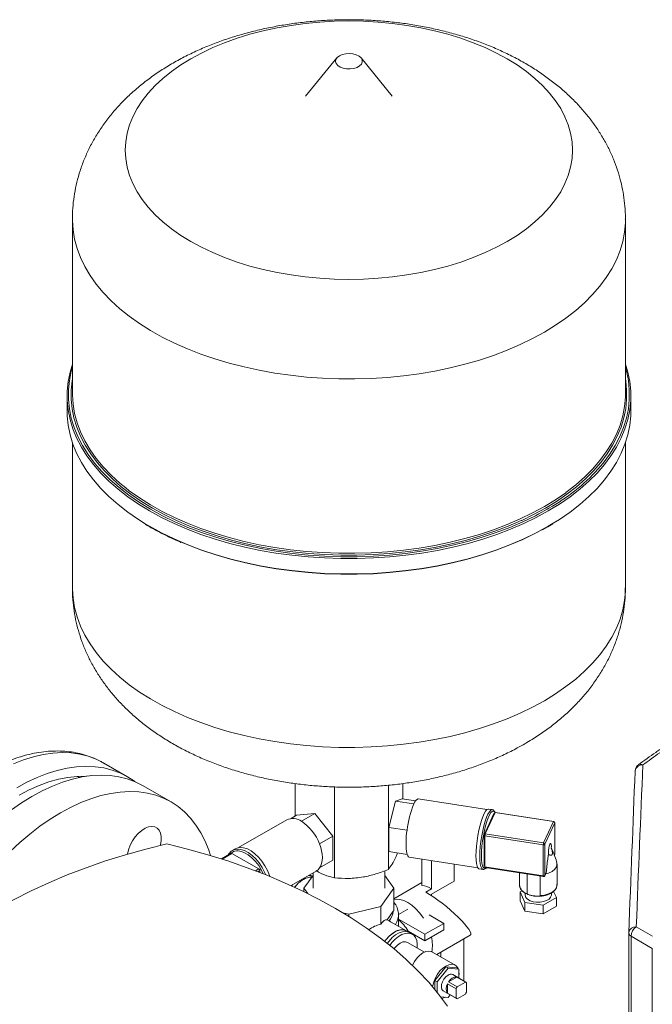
# Model space of a CAD drawing. Header units: millimetres. Extents: x 42 to 14105, y 484 to 9997.
# Tile 114 of 132: x 13012 to 13248, y 5734 to 6101. Entities that reach past the tile are written whole.
import ezdxf

# ---------------------------------------------------------------- set-up
doc = ezdxf.new("R2010")
doc.units = ezdxf.units.MM
doc.header["$LTSCALE"] = 25

msp = doc.modelspace()

# ---------------------------------------------------------------- linework, layer by layer
at = {"color": 7, "linetype": 'Continuous', "lineweight": 15}
for p, q in [((13130.376, 6086.663), (13118.793, 6072.388)), ((13151.015, 6072.388), (13139.432, 6086.663)), ((13031.904, 6026.648), (13031.904, 5961.733)), ((13237.904, 5961.733), (13237.904, 6026.648)), ((13029.904, 5960.916), (13029.904, 5955.201)), ((13239.904, 5955.201), (13239.904, 5960.916)), ((13031.904, 5943.426), (13031.904, 5889.469)), ((13237.904, 5889.469), (13237.904, 5943.426)), ((13206.969, 5910.972), (13209.047, 5912.11)), ((13209.047, 5912.11), (13210.896, 5913.209)), ((13052.407, 5819.114), (13043.568, 5824.217)), ((13068.67, 5809.726), (13058.064, 5815.849)), ((13114.828, 5804.411), (13114.828, 5816.558)), ((13129.525, 5781.443), (13129.525, 5815.335)), ((13149.601, 5784.548), (13149.601, 5815.925)), ((13154.98, 5810.811), (13154.98, 5816.552)), ((13149.825, 5800.222), (13152.291, 5810.025)), ((13152.291, 5810.025), (13154.756, 5810.846)), ((13152.291, 5810.025), (13159.052, 5808.979)), ((13154.756, 5810.846), (13159.664, 5810.087)), ((13186.321, 5806.91), (13160.734, 5810.868)), ((13189.385, 5805.756), (13185.709, 5797.836)), ((13188.301, 5806.857), (13186.852, 5807.081)), ((13211.118, 5802.394), (13189.385, 5805.756)), ((13211.195, 5802.48), (13189.461, 5805.842)), ((13111.727, 5803.054), (13093.814, 5792.713)), ((13115.44, 5804.764), (13113.338, 5803.551)), ((13115.44, 5804.764), (13122.176, 5805.367)), ((13122.176, 5805.367), (13117.226, 5802.509)), ((13122.176, 5805.367), (13128.912, 5796.987)), ((13188.902, 5805.423), (13185.226, 5797.503)), ((13189.208, 5805.375), (13188.902, 5805.423)), ((13207.442, 5794.475), (13211.118, 5802.394)), ((13211.618, 5790.389), (13211.618, 5801.986)), ((13149.825, 5800.222), (13156.587, 5799.176)), ((13149.825, 5791.24), (13149.825, 5800.222)), ((13211.601, 5801.911), (13207.925, 5793.992)), ((13211.601, 5790.314), (13211.601, 5801.911)), ((13128.912, 5796.987), (13123.962, 5794.13)), ((13128.912, 5796.987), (13128.912, 5788.005)), ((13185.226, 5797.503), (13185.226, 5785.906)), ((13185.605, 5797.444), (13185.226, 5797.503)), ((13207.313, 5793.787), (13185.58, 5797.149)), ((13185.58, 5797.149), (13185.58, 5785.552)), ((13185.709, 5797.836), (13207.442, 5794.475)), ((13092.51, 5792.249), (13091.449, 5791.637)), ((13149.825, 5791.24), (13156.587, 5790.194)), ((13207.313, 5782.19), (13207.313, 5793.787)), ((13207.925, 5793.992), (13207.925, 5782.394)), ((13210.461, 5792.107), (13210.274, 5792.461)), ((13091.095, 5790.616), (13087.448, 5788.51)), ((13101.388, 5784.793), (13091.345, 5790.591)), ((13128.912, 5788.005), (13123.962, 5785.148)), ((13157.371, 5789.126), (13182.958, 5785.168)), ((13162.128, 5788.391), (13162.128, 5778.621)), ((13165.663, 5787.844), (13165.663, 5777.396)), ((13211.455, 5789.927), (13211.572, 5790.178)), ((13101.742, 5784.589), (13101.394, 5784.79)), ((13101.638, 5784.529), (13101.742, 5784.589)), ((13101.742, 5784.181), (13101.742, 5784.589)), ((13101.742, 5783.466), (13101.742, 5784.181)), ((13113.337, 5778.58), (13122.726, 5784.001)), ((13148.254, 5777.603), (13148.254, 5784.075)), ((13174.148, 5786.531), (13174.148, 5780.253)), ((13183.412, 5784.845), (13184.861, 5784.621)), ((13185.58, 5785.851), (13185.226, 5785.906)), ((13185.58, 5785.552), (13207.313, 5782.19)), ((13185.633, 5785.337), (13207.366, 5781.975)), ((13212.417, 5778.861), (13212.417, 5786.618)), ((13121.554, 5782.379), (13118.127, 5777.603)), ((13121.271, 5781.984), (13120.312, 5782.538)), ((13121.554, 5783.324), (13121.554, 5777.603)), ((13151.681, 5777.603), (13148.254, 5782.379)), ((13165.663, 5775.355), (13174.148, 5780.253)), ((13198.417, 5783.359), (13198.417, 5778.861)), ((13201.31, 5775.589), (13201.31, 5782.912)), ((13206.139, 5774.842), (13206.139, 5782.165)), ((13207.896, 5782.259), (13208.363, 5783.266)), ((13207.925, 5782.394), (13208.413, 5783.446)), ((13118.127, 5777.603), (13119.546, 5775.625)), ((13118.127, 5776.323), (13118.127, 5777.603)), ((13146.767, 5770.755), (13151.681, 5777.603)), ((13162.128, 5779.751), (13151.681, 5773.72)), ((13151.681, 5769.211), (13151.681, 5777.603)), ((13163.542, 5776.171), (13165.663, 5777.396)), ((13198.655, 5776.233), (13199.431, 5776.68)), ((13211.126, 5776.407), (13212.178, 5774.141)), ((13165.663, 5775.355), (13165.663, 5774.856)), ((13200.467, 5772.329), (13198.655, 5776.233)), ((13198.655, 5772.967), (13198.655, 5776.233)), ((13200.467, 5769.063), (13198.655, 5772.967)), ((13200.517, 5775.836), (13200.517, 5775.187)), ((13204.989, 5774.621), (13205.389, 5774.629)), ((13212.178, 5774.141), (13207.228, 5771.283)), ((13210.317, 5775.187), (13210.317, 5775.81)), ((13212.178, 5770.875), (13212.178, 5774.141)), ((13134.904, 5767.918), (13146.767, 5770.755)), ((13146.767, 5764.222), (13146.767, 5770.755)), ((13149.11, 5765.855), (13151.389, 5769.03)), ((13151.389, 5769.03), (13151.681, 5769.211)), ((13207.228, 5771.283), (13200.467, 5772.329)), ((13200.467, 5769.063), (13200.467, 5772.329)), ((13207.228, 5768.017), (13200.467, 5769.063)), ((13207.228, 5768.017), (13207.228, 5771.283)), ((13212.178, 5770.875), (13207.228, 5768.017)), ((13132.663, 5768.454), (13134.904, 5767.918)), ((13134.904, 5767.083), (13134.904, 5767.918)), ((13149.864, 5765.42), (13149.11, 5765.855)), ((13153.404, 5763.434), (13153.404, 5767.805)), ((13163.188, 5760.455), (13153.404, 5766.104)), ((13170.259, 5764.537), (13164.819, 5767.678)), ((13156.374, 5761.719), (13150.693, 5764.999)), ((13157.435, 5761.107), (13156.374, 5761.719)), ((13163.188, 5760.455), (13170.259, 5764.537)), ((13170.259, 5762.088), (13163.188, 5758.006)), ((13170.259, 5764.537), (13170.259, 5762.088)), ((13241.947, 5763.276), (13248.014, 5759.774)), ((13163.188, 5758.006), (13156.924, 5761.622)), ((13158.496, 5760.495), (13157.435, 5761.107)), ((13163.188, 5758.006), (13163.188, 5760.455)), ((13167.636, 5752.909), (13180.058, 5760.08)), ((13177.684, 5743.101), (13177.684, 5758.71)), ((13239.165, 5760.965), (13239.166, 5761.007)), ((13239.165, 5760.965), (13239.165, 5678.465)), ((13247.923, 5755.192), (13240.044, 5759.741)), ((13240.044, 5759.741), (13240.044, 5677.24)), ((13163.066, 5753.815), (13156.746, 5757.464)), ((13247.923, 5755.192), (13247.923, 5672.692)), ((13174.466, 5748.966), (13165.981, 5753.864)), ((13169.199, 5752.007), (13169.199, 5753.811)), ((13170.966, 5748.325), (13166.901, 5743.267)), ((13171.815, 5747.835), (13167.749, 5742.777)), ((13175.032, 5747.961), (13170.966, 5748.325)), ((13171.815, 5747.835), (13170.966, 5748.325)), ((13175.881, 5747.472), (13171.815, 5747.835)), ((13175.881, 5747.472), (13175.032, 5747.961)), ((13175.881, 5744.108), (13175.881, 5747.472)), ((13175.114, 5744.522), (13172.052, 5742.755)), ((13178.515, 5742.587), (13173.565, 5745.445)), ((13178.296, 5742.685), (13175.114, 5744.522)), ((13166.901, 5743.267), (13166.901, 5739.949)), ((13167.749, 5742.777), (13166.901, 5743.267)), ((13167.749, 5742.777), (13167.749, 5738.914)), ((13174.82, 5740.202), (13171.638, 5742.038)), ((13171.638, 5742.038), (13171.638, 5738.503)), ((13172.052, 5742.755), (13175.234, 5740.918)), ((13174.82, 5740.202), (13174.82, 5736.666)), ((13178.296, 5742.685), (13175.234, 5740.918)), ((13177.684, 5743.101), (13177.654, 5743.084)), ((13178.709, 5738.911), (13178.709, 5742.447)), ((13169.077, 5737.237), (13171.815, 5736.992)), ((13170.065, 5739.382), (13175.015, 5736.525)), ((13171.638, 5738.503), (13174.82, 5736.666)), ((13171.815, 5736.992), (13172.573, 5737.935)), ((13175.234, 5736.427), (13178.296, 5738.195))]:
    msp.add_line(p, q, dxfattribs=at)
at = {"color": 8, "linetype": 'Continuous', "lineweight": 15}
for p, q in [((13205.649, 5916.925), (13208.797, 5918.667)), ((13208.797, 5918.667), (13209.422, 5919.031)), ((13209.15, 5918.055), (13211.004, 5919.153)), ((13209.15, 5912.339), (13211.004, 5913.437)), ((13091.345, 5790.591), (13087.637, 5788.45)), ((13211.441, 5789.969), (13211.601, 5790.314)), ((13100.15, 5784.078), (13101.388, 5784.793)), ((13101.742, 5784.181), (13101, 5783.753)), ((13153.404, 5767.869), (13156.824, 5769.844))]:
    msp.add_line(p, q, dxfattribs=at)
at = {"color": 7, "linetype": 'Continuous', "lineweight": 15, "flags": 128}
for points in [[(13193.813, 6018.341), (13197.539, 6020.638), (13200.998, 6023.07), (13204.173, 6025.629), (13207.052, 6028.301), (13209.622, 6031.077), (13211.872, 6033.943), (13213.792, 6036.889), (13215.375, 6039.9), (13216.613, 6042.965), (13217.501, 6046.07), (13218.035, 6049.202), (13218.213, 6052.348), (13218.035, 6055.493), (13217.501, 6058.625), (13216.613, 6061.731), (13215.375, 6064.795), (13213.792, 6067.807), (13211.872, 6070.753), (13209.622, 6073.619), (13207.052, 6076.395), (13204.173, 6079.067), (13200.998, 6081.625), (13197.539, 6084.058), (13193.813, 6086.355), (13189.834, 6088.507), (13185.62, 6090.503), (13181.188, 6092.336), (13176.559, 6093.998), (13171.751, 6095.482), (13166.785, 6096.781), (13161.683, 6097.889), (13156.466, 6098.803), (13151.157, 6099.517), (13145.778, 6100.03), (13140.353, 6100.338), (13134.904, 6100.441), (13129.455, 6100.338), (13124.03, 6100.03), (13118.651, 6099.517), (13113.342, 6098.803), (13108.125, 6097.889), (13103.023, 6096.781), (13098.057, 6095.482), (13093.249, 6093.998), (13088.62, 6092.336), (13084.188, 6090.503), (13079.974, 6088.507), (13075.995, 6086.355), (13072.269, 6084.058), (13068.81, 6081.625), (13065.635, 6079.067), (13062.756, 6076.395), (13060.186, 6073.619), (13057.936, 6070.753), (13056.016, 6067.807), (13054.433, 6064.795), (13053.195, 6061.731), (13052.307, 6058.625), (13051.773, 6055.493), (13051.595, 6052.348), (13051.773, 6049.202), (13052.307, 6046.07), (13053.195, 6042.965), (13054.433, 6039.9), (13056.016, 6036.889), (13057.936, 6033.943), (13060.186, 6031.077), (13062.756, 6028.301), (13065.635, 6025.629), (13068.81, 6023.07), (13072.269, 6020.638), (13075.995, 6018.341), (13079.974, 6016.189), (13084.188, 6014.193), (13088.62, 6012.36), (13093.249, 6010.698), (13098.057, 6009.214), (13103.023, 6007.915), (13108.125, 6006.807), (13113.342, 6005.893), (13118.651, 6005.179), (13124.03, 6004.666), (13129.455, 6004.357), (13134.904, 6004.254), (13140.353, 6004.357), (13145.778, 6004.666), (13151.157, 6005.179), (13156.466, 6005.893), (13161.683, 6006.807), (13166.785, 6007.915), (13171.751, 6009.214), (13176.559, 6010.698), (13181.188, 6012.36), (13185.62, 6014.193), (13189.834, 6016.189), (13193.813, 6018.341)], [(13131.368, 6087.48), (13132.453, 6087.955), (13133.72, 6088.243), (13135.075, 6088.324), (13136.417, 6088.19), (13137.646, 6087.853), (13138.673, 6087.336), (13139.419, 6086.679), (13139.831, 6085.929), (13139.878, 6085.144), (13139.555, 6084.38), (13138.888, 6083.695), (13137.925, 6083.139), (13136.738, 6082.754), (13135.415, 6082.568), (13134.054, 6082.594), (13132.757, 6082.832), (13131.618, 6083.263), (13130.723, 6083.856), (13130.138, 6084.566), (13129.907, 6085.34), (13130.046, 6086.122), (13130.546, 6086.854), (13131.368, 6087.48)], [(13031.904, 5972.691), (13031.013, 5969.702), (13030.304, 5966.199), (13029.948, 5962.679), (13029.948, 5959.154), (13030.304, 5955.634), (13031.013, 5952.131), (13032.073, 5948.659), (13033.482, 5945.228), (13035.234, 5941.85), (13037.322, 5938.537), (13039.742, 5935.299), (13042.483, 5932.148), (13045.537, 5929.095), (13048.893, 5926.149), (13052.54, 5923.321), (13056.466, 5920.62), (13059.023, 5919.02)], [(13211.004, 5919.153), (13213.342, 5920.62), (13217.268, 5923.321), (13220.915, 5926.149), (13224.271, 5929.095), (13227.325, 5932.148), (13230.066, 5935.299), (13232.485, 5938.537), (13234.574, 5941.85), (13236.326, 5945.228), (13237.735, 5948.659), (13238.795, 5952.131), (13239.504, 5955.634), (13239.86, 5959.154), (13239.86, 5962.679), (13239.504, 5966.199), (13238.795, 5969.702), (13237.904, 5972.691)], [(13031.904, 5961.733), (13031.907, 5961.297), (13032.129, 5957.808), (13032.705, 5954.333), (13033.633, 5950.883), (13034.911, 5947.471), (13036.533, 5944.107), (13038.495, 5940.805), (13040.788, 5937.575), (13043.406, 5934.428), (13046.34, 5931.375), (13049.579, 5928.427), (13051.763, 5926.635)], [(13215.649, 5924.817), (13215.768, 5924.904), (13219.373, 5927.707), (13222.686, 5930.628), (13225.697, 5933.655), (13228.395, 5936.78), (13230.771, 5939.99), (13232.816, 5943.276), (13234.524, 5946.625), (13235.888, 5950.026), (13236.904, 5953.467), (13237.568, 5956.937), (13237.879, 5960.424), (13237.904, 5961.733)], [(13029.904, 5955.201), (13029.948, 5953.438), (13030.304, 5949.918), (13031.013, 5946.416), (13032.073, 5942.943), (13033.482, 5939.512), (13035.234, 5936.135), (13037.322, 5932.821), (13039.742, 5929.584), (13042.483, 5926.433), (13045.537, 5923.379), (13048.893, 5920.433), (13052.54, 5917.605), (13056.466, 5914.904), (13059.023, 5913.304)], [(13211.004, 5913.437), (13213.342, 5914.904), (13217.268, 5917.605), (13220.915, 5920.433), (13224.271, 5923.379), (13227.325, 5926.433), (13230.066, 5929.584), (13232.485, 5932.821), (13234.574, 5936.135), (13236.326, 5939.512), (13237.735, 5942.943), (13238.795, 5946.416), (13239.504, 5949.918), (13239.86, 5953.438), (13239.904, 5955.201)], [(13043.579, 5932.002), (13045.962, 5929.655), (13049.303, 5926.723), (13052.933, 5923.908), (13056.84, 5921.22), (13061.011, 5918.667), (13065.433, 5916.259), (13070.089, 5914.004), (13074.965, 5911.908), (13080.044, 5909.98), (13085.308, 5908.225), (13090.74, 5906.65), (13096.322, 5905.26), (13102.034, 5904.06), (13107.857, 5903.054), (13113.772, 5902.245), (13119.759, 5901.635), (13125.796, 5901.228), (13131.865, 5901.024), (13137.943, 5901.024), (13144.012, 5901.228), (13150.049, 5901.635), (13156.036, 5902.245), (13161.951, 5903.054), (13167.774, 5904.06), (13173.486, 5905.26), (13179.068, 5906.65), (13184.5, 5908.225), (13189.764, 5909.98), (13194.843, 5911.908), (13199.719, 5914.004), (13204.375, 5916.259), (13205.649, 5916.925)], [(13075.276, 5912.488), (13075.539, 5912.381), (13080.569, 5910.471), (13085.783, 5908.733), (13091.163, 5907.174), (13096.691, 5905.797), (13102.349, 5904.608), (13108.116, 5903.611), (13113.974, 5902.81), (13119.904, 5902.206), (13125.883, 5901.803), (13131.894, 5901.601), (13137.914, 5901.601), (13143.925, 5901.803), (13149.904, 5902.206), (13155.834, 5902.81), (13161.692, 5903.611), (13167.459, 5904.608), (13173.117, 5905.797), (13178.645, 5907.174), (13184.025, 5908.733), (13189.239, 5910.471), (13194.269, 5912.381), (13199.098, 5914.456), (13199.304, 5914.551)], [(13072.758, 5906.293), (13074.965, 5905.376), (13080.044, 5903.447), (13085.308, 5901.693), (13090.74, 5900.118), (13096.322, 5898.728), (13102.034, 5897.528), (13107.857, 5896.521), (13113.772, 5895.712), (13119.759, 5895.103), (13125.796, 5894.695), (13131.865, 5894.491), (13137.943, 5894.491), (13144.012, 5894.695), (13150.049, 5895.103), (13156.036, 5895.712), (13161.951, 5896.521), (13167.774, 5897.528), (13173.486, 5898.728), (13179.068, 5900.118), (13184.5, 5901.693), (13189.764, 5903.447), (13194.843, 5905.376), (13199.719, 5907.471), (13204.375, 5909.727), (13206.751, 5910.986)], [(13055.138, 5817.313), (13055.02, 5817.401), (13052.41, 5819.112), (13049.624, 5820.517), (13046.673, 5821.61), (13043.57, 5822.387), (13040.328, 5822.843), (13036.962, 5822.978), (13033.485, 5822.79), (13029.912, 5822.28), (13026.259, 5821.451), (13022.541, 5820.305), (13018.775, 5818.849), (13014.976, 5817.088), (13011.16, 5815.03)], [(13058.064, 5815.849), (13055.281, 5817.252), (13052.33, 5818.345), (13049.227, 5819.121), (13045.985, 5819.577), (13042.619, 5819.712), (13039.141, 5819.524), (13035.569, 5819.014), (13031.916, 5818.185), (13028.198, 5817.04), (13024.432, 5815.584), (13020.633, 5813.823), (13016.817, 5811.764), (13013.002, 5809.417), (13009.203, 5806.792)], [(13037.31, 5819.301), (13037.019, 5819.311), (13033.681, 5819.252), (13030.242, 5818.873), (13026.718, 5818.176), (13023.124, 5817.164), (13019.477, 5815.841), (13015.793, 5814.214), (13012.088, 5812.29)], [(13008.672, 5791.241), (13012.325, 5794.63), (13016.043, 5797.777), (13019.809, 5800.669), (13023.608, 5803.294), (13027.424, 5805.641), (13031.239, 5807.7), (13035.038, 5809.461), (13038.805, 5810.917), (13042.522, 5812.062), (13046.175, 5812.891), (13049.748, 5813.401), (13053.225, 5813.589), (13056.592, 5813.454), (13059.834, 5812.998), (13062.937, 5812.222), (13065.888, 5811.129), (13068.674, 5809.724), (13071.283, 5808.013), (13073.705, 5806.003), (13075.929, 5803.704), (13077.944, 5801.124), (13079.744, 5798.275), (13081.319, 5795.169), (13082.664, 5791.82), (13083.332, 5789.785)], [(13186.852, 5807.081), (13186.736, 5807.085), (13186.277, 5806.875), (13185.78, 5806.315), (13185.263, 5805.421), (13184.741, 5804.224), (13184.232, 5802.761), (13183.752, 5801.079), (13183.317, 5799.234), (13182.939, 5797.283), (13182.633, 5795.289), (13182.406, 5793.317), (13182.267, 5791.431), (13182.22, 5789.69)], [(13188.241, 5806.154), (13187.825, 5805.747), (13187.321, 5804.958), (13186.807, 5803.851), (13186.303, 5802.466), (13185.824, 5800.85), (13185.387, 5799.057), (13185.008, 5797.148), (13184.698, 5795.188), (13184.47, 5793.245), (13184.329, 5791.385), (13184.282, 5789.67)], [(13189.385, 5805.756), (13189.41, 5805.803), (13189.434, 5805.832), (13189.457, 5805.842), (13189.461, 5805.842)], [(13064.716, 5793.583), (13064.746, 5793.709), (13065.005, 5795.315), (13065.005, 5796.802), (13064.746, 5798.108), (13064.238, 5799.182), (13063.502, 5799.978), (13062.569, 5800.463), (13061.476, 5800.619), (13060.269, 5800.438), (13058.996, 5799.929), (13057.71, 5799.111), (13056.464, 5798.019), (13055.307, 5796.696), (13054.289, 5795.198), (13053.45, 5793.586), (13052.826, 5791.925), (13052.442, 5790.298)], [(13067.022, 5794.134), (13059.269, 5792.201), (13051.672, 5790.071), (13044.247, 5787.749), (13037.008, 5785.238), (13029.969, 5782.545), (13023.145, 5779.673), (13016.548, 5776.629), (13010.192, 5773.419), (13004.089, 5770.05), (12998.252, 5766.527), (12992.692, 5762.857), (12987.419, 5759.049), (12982.445, 5755.109), (12977.779, 5751.046), (12973.43, 5746.867), (12969.407, 5742.58), (12965.718, 5738.195), (12962.37, 5733.719)], [(13171.674, 5733.719), (13168.326, 5738.195), (13164.637, 5742.58), (13160.614, 5746.867), (13156.265, 5751.046), (13151.599, 5755.109), (13146.625, 5759.049), (13141.352, 5762.857), (13135.792, 5766.527), (13129.954, 5770.05), (13123.852, 5773.419), (13117.496, 5776.629), (13110.899, 5779.673), (13104.074, 5782.545), (13097.036, 5785.238), (13089.796, 5787.749), (13082.371, 5790.071), (13074.775, 5792.201), (13067.022, 5794.134)], [(13089.84, 5789.891), (13090.245, 5790.547), (13091.083, 5791.396), (13092.114, 5791.939), (13093.304, 5792.159), (13094.616, 5792.049), (13096.006, 5791.613), (13097.431, 5790.864), (13098.844, 5789.827), (13100.2, 5788.535), (13101.456, 5787.03), (13102.571, 5785.36), (13103.509, 5783.578), (13103.926, 5782.604)], [(13105.416, 5782.001), (13105.302, 5782.354), (13104.57, 5784.19), (13103.632, 5785.972), (13102.517, 5787.642), (13101.261, 5789.148), (13099.905, 5790.44), (13098.491, 5791.477), (13097.067, 5792.225), (13095.676, 5792.661), (13094.365, 5792.771), (13093.175, 5792.551), (13092.51, 5792.249)], [(13103.02, 5782.965), (13102.338, 5784.36), (13101.301, 5786.05), (13100.108, 5787.591), (13098.8, 5788.931), (13097.422, 5790.025), (13096.019, 5790.835), (13094.845, 5791.278)], [(13123.962, 5785.148), (13124.412, 5785.942), (13124.739, 5786.865), (13124.938, 5787.903), (13125.004, 5789.037), (13124.938, 5790.248), (13124.739, 5791.515), (13124.412, 5792.816), (13123.962, 5794.13)], [(13210.274, 5792.461), (13210.332, 5793.286), (13210.297, 5793.926), (13210.176, 5794.28), (13209.988, 5794.288), (13209.763, 5793.949), (13209.539, 5793.32), (13209.35, 5792.501), (13209.229, 5791.625), (13209.195, 5790.835), (13209.252, 5790.259)], [(13156.587, 5790.194), (13156.793, 5789.663), (13157.039, 5789.309), (13157.319, 5789.137), (13157.371, 5789.126)], [(13182.22, 5789.69), (13182.267, 5788.15), (13182.406, 5786.862), (13182.633, 5785.866), (13182.939, 5785.195), (13183.317, 5784.87), (13183.412, 5784.845)], [(13212.335, 5787.235), (13212.415, 5786.533), (13212.178, 5785.572), (13211.551, 5784.672), (13210.571, 5783.884), (13209.294, 5783.254), (13208.198, 5782.91)], [(13121.083, 5781.723), (13121.022, 5781.727), (13119.839, 5781.63), (13118.577, 5781.202), (13117.29, 5780.458), (13116.028, 5779.431), (13114.845, 5778.161), (13114.683, 5777.961)], [(13113.888, 5778.899), (13113.784, 5778.774), (13113.551, 5778.482)], [(13113.888, 5778.899), (13113.784, 5778.774), (13113.551, 5778.482)], [(13151.681, 5773.446), (13152.449, 5773.54), (13153.84, 5773.441), (13155.311, 5773.022), (13156.824, 5772.294), (13158.337, 5771.275), (13159.809, 5769.995), (13161.199, 5768.488), (13162.47, 5766.796), (13162.698, 5766.453)], [(13210.317, 5775.187), (13210.309, 5775.026), (13210.052, 5774.27), (13209.452, 5773.582), (13208.552, 5773.013), (13207.42, 5772.605), (13206.139, 5772.389), (13204.805, 5772.38), (13203.516, 5772.58), (13202.368, 5772.972), (13201.446, 5773.529), (13200.818, 5774.209), (13200.532, 5774.962), (13200.517, 5775.187)], [(13156.374, 5761.719), (13156.02, 5761.894), (13154.963, 5762.133), (13153.78, 5762.037), (13152.518, 5761.608), (13151.231, 5760.864), (13149.969, 5759.837), (13148.786, 5758.568), (13148.217, 5757.827)], [(13157.435, 5761.107), (13157.081, 5761.282), (13156.024, 5761.521), (13154.84, 5761.424), (13153.579, 5760.996), (13152.291, 5760.252), (13151.03, 5759.225), (13149.847, 5757.955), (13149.177, 5757.074)], [(13157.435, 5761.107), (13157.081, 5761.282), (13156.024, 5761.521), (13154.84, 5761.424), (13153.579, 5760.996), (13152.291, 5760.252), (13151.03, 5759.225), (13149.847, 5757.955), (13149.177, 5757.074)], [(13160.308, 5755.407), (13160.352, 5756.742), (13160.157, 5758.099), (13159.709, 5759.235), (13159.028, 5760.104), (13158.141, 5760.669), (13157.084, 5760.909), (13155.901, 5760.812), (13154.64, 5760.383), (13153.352, 5759.64), (13152.091, 5758.612), (13150.907, 5757.343), (13150.132, 5756.31)], [(13156.746, 5757.464), (13155.94, 5757.712), (13155.002, 5757.619), (13153.996, 5757.191), (13152.989, 5756.457), (13152.051, 5755.467), (13151.711, 5755.016)], [(13165.981, 5753.864), (13165.633, 5754.029), (13164.68, 5754.192), (13163.61, 5754.019), (13162.481, 5753.518), (13161.352, 5752.715), (13160.283, 5751.654), (13159.329, 5750.389), (13158.542, 5748.988), (13158.516, 5748.935)], [(13175.576, 5747.648), (13175.426, 5747.958), (13174.836, 5748.701), (13174.053, 5749.154), (13173.114, 5749.293), (13172.068, 5749.112), (13170.966, 5748.619), (13169.865, 5747.84), (13168.819, 5746.813), (13167.88, 5745.591), (13167.097, 5744.233), (13166.507, 5742.809), (13166.141, 5741.39), (13166.072, 5740.932)], [(13171.815, 5745.272), (13171.011, 5744.653), (13170.295, 5743.791), (13169.743, 5742.781), (13169.416, 5741.73), (13169.349, 5740.754), (13169.549, 5739.957), (13169.994, 5739.427), (13170.065, 5739.382)], [(13175.881, 5745.059), (13175.916, 5745.761), (13175.881, 5746.422)], [(13169.558, 5736.611), (13169.865, 5736.695), (13170.781, 5737.085)]]:
    msp.add_lwpolyline(points, dxfattribs=at)
at = {"color": 8, "linetype": 'Continuous', "lineweight": 15, "flags": 128}
for points in [[(13031.904, 6026.634), (13031.907, 6026.212), (13032.129, 6022.723), (13032.705, 6019.248), (13033.633, 6015.798), (13034.911, 6012.386), (13036.533, 6009.022), (13038.495, 6005.72), (13040.788, 6002.49), (13043.406, 5999.343), (13046.34, 5996.29), (13049.579, 5993.342), (13053.112, 5990.508), (13056.927, 5987.8), (13061.011, 5985.225), (13065.349, 5982.793), (13069.927, 5980.512), (13074.73, 5978.39), (13079.739, 5976.434), (13084.939, 5974.652), (13090.311, 5973.049), (13095.837, 5971.63), (13101.498, 5970.402), (13107.273, 5969.367), (13113.144, 5968.529), (13119.09, 5967.892), (13125.09, 5967.458), (13131.125, 5967.227), (13137.172, 5967.202), (13143.211, 5967.381), (13149.222, 5967.765), (13155.184, 5968.351), (13161.075, 5969.139), (13166.877, 5970.125), (13172.568, 5971.305), (13178.129, 5972.677), (13183.541, 5974.234), (13188.786, 5975.972), (13193.845, 5977.885), (13198.7, 5979.966), (13203.336, 5982.208), (13207.736, 5984.603)], [(13207.736, 5984.603), (13211.885, 5987.143), (13215.768, 5989.819), (13219.373, 5992.622), (13222.686, 5995.543), (13225.697, 5998.57), (13228.395, 6001.695), (13230.771, 6004.905), (13232.816, 6008.191), (13234.524, 6011.54), (13235.888, 6014.941), (13236.904, 6018.382), (13237.568, 6021.852), (13237.879, 6025.339), (13237.904, 6026.653)], [(13031.904, 5971.509), (13031.507, 5970.068), (13030.802, 5966.583), (13030.448, 5963.079), (13030.448, 5959.57), (13030.802, 5956.067), (13031.507, 5952.582), (13032.563, 5949.126), (13033.965, 5945.711), (13035.708, 5942.349), (13037.787, 5939.052), (13040.195, 5935.83), (13042.923, 5932.694), (13043.579, 5932.002)], [(13227.678, 5933.559), (13229.613, 5935.83), (13232.021, 5939.052), (13234.1, 5942.349), (13235.843, 5945.711), (13237.245, 5949.126), (13238.301, 5952.582), (13239.006, 5956.067), (13239.36, 5959.57), (13239.36, 5963.079), (13239.006, 5966.583), (13238.301, 5970.068), (13237.904, 5971.509)], [(13031.904, 5967.191), (13031.798, 5966.532), (13031.448, 5963.063), (13031.448, 5959.587), (13031.798, 5956.117), (13032.497, 5952.665), (13033.542, 5949.242), (13034.931, 5945.861), (13036.657, 5942.531), (13038.717, 5939.265), (13041.101, 5936.074), (13043.803, 5932.968), (13046.813, 5929.958), (13050.122, 5927.054), (13053.717, 5924.266), (13057.587, 5921.604), (13061.718, 5919.076), (13066.098, 5916.691), (13070.71, 5914.456), (13075.276, 5912.488)], [(13208.09, 5919.076), (13212.221, 5921.604), (13216.091, 5924.266), (13219.686, 5927.054), (13222.995, 5929.958), (13226.005, 5932.968), (13228.707, 5936.074), (13231.091, 5939.265), (13233.151, 5942.531), (13234.877, 5945.861), (13236.266, 5949.242), (13237.311, 5952.665), (13238.01, 5956.117), (13238.36, 5959.587), (13238.36, 5963.063), (13238.01, 5966.532), (13237.904, 5967.191)], [(13051.763, 5926.635), (13053.112, 5925.593), (13056.927, 5922.885), (13061.011, 5920.31), (13065.349, 5917.878), (13069.927, 5915.597), (13074.73, 5913.475), (13079.739, 5911.519), (13084.939, 5909.737), (13090.311, 5908.134), (13095.837, 5906.715), (13101.498, 5905.487), (13107.273, 5904.452), (13113.144, 5903.614), (13119.09, 5902.977), (13125.09, 5902.543), (13131.125, 5902.312), (13137.172, 5902.287), (13143.211, 5902.466), (13149.222, 5902.85), (13155.184, 5903.436), (13161.075, 5904.224), (13166.877, 5905.21), (13172.568, 5906.39), (13178.129, 5907.762), (13183.541, 5909.319), (13188.786, 5911.057), (13193.845, 5912.97), (13198.7, 5915.051), (13203.336, 5917.293), (13207.736, 5919.688)], [(13207.736, 5919.688), (13211.885, 5922.228), (13215.649, 5924.817)], [(13059.023, 5919.02), (13060.658, 5918.055), (13065.1, 5915.635), (13069.779, 5913.369), (13074.678, 5911.263), (13079.781, 5909.326), (13085.071, 5907.563), (13090.529, 5905.98), (13096.137, 5904.584), (13101.877, 5903.378), (13107.728, 5902.367), (13113.671, 5901.554), (13119.686, 5900.941), (13125.753, 5900.532), (13131.85, 5900.327), (13137.958, 5900.327), (13144.055, 5900.532), (13150.122, 5900.941), (13156.137, 5901.554), (13162.08, 5902.367), (13167.931, 5903.378), (13173.671, 5904.584), (13179.279, 5905.98), (13184.737, 5907.563), (13190.027, 5909.326), (13195.13, 5911.263), (13200.029, 5913.369), (13204.708, 5915.635), (13209.15, 5918.055)], [(13199.304, 5914.551), (13203.71, 5916.691), (13208.09, 5919.076)], [(13059.023, 5913.304), (13060.658, 5912.339), (13065.1, 5909.92), (13069.779, 5907.653), (13074.678, 5905.548), (13079.781, 5903.61), (13085.071, 5901.847), (13090.529, 5900.265), (13096.137, 5898.868), (13101.877, 5897.662), (13107.728, 5896.651), (13113.671, 5895.838), (13119.686, 5895.225), (13125.753, 5894.816), (13131.85, 5894.611), (13137.958, 5894.611), (13144.055, 5894.816), (13150.122, 5895.225), (13156.137, 5895.838), (13162.08, 5896.651), (13167.931, 5897.662), (13173.671, 5898.868), (13179.279, 5900.265), (13184.737, 5901.847), (13190.027, 5903.61), (13195.13, 5905.548), (13200.029, 5907.653), (13204.708, 5909.92), (13209.15, 5912.339)], [(13031.904, 5889.469), (13031.907, 5889.033), (13032.129, 5885.544), (13032.705, 5882.069), (13033.633, 5878.619), (13034.911, 5875.207), (13036.533, 5871.844), (13038.495, 5868.541), (13040.788, 5865.311), (13043.406, 5862.164), (13046.34, 5859.111), (13049.579, 5856.163), (13053.112, 5853.33), (13056.927, 5850.621), (13061.011, 5848.046), (13065.349, 5845.614), (13069.927, 5843.333), (13074.73, 5841.211), (13079.739, 5839.256), (13084.939, 5837.473), (13090.311, 5835.87), (13095.837, 5834.452), (13101.498, 5833.223), (13107.273, 5832.188), (13113.144, 5831.351), (13119.09, 5830.714), (13125.09, 5830.279), (13131.125, 5830.049), (13137.172, 5830.023), (13143.211, 5830.202), (13149.222, 5830.586), (13155.184, 5831.172), (13161.075, 5831.96), (13166.877, 5832.946), (13172.568, 5834.126), (13178.129, 5835.498), (13183.541, 5837.055), (13188.786, 5838.793), (13193.845, 5840.706), (13198.7, 5842.787), (13203.336, 5845.029), (13207.736, 5847.424)], [(13207.736, 5847.424), (13211.885, 5849.964), (13215.768, 5852.64), (13219.373, 5855.443), (13222.686, 5858.364), (13225.697, 5861.392), (13228.395, 5864.516), (13230.771, 5867.726), (13232.816, 5871.012), (13234.524, 5874.361), (13235.888, 5877.762), (13236.904, 5881.203), (13237.568, 5884.673), (13237.879, 5888.16), (13237.904, 5889.469)], [(13043.568, 5824.217), (13040.785, 5825.62), (13037.834, 5826.713), (13034.731, 5827.489), (13031.49, 5827.946), (13028.123, 5828.08), (13024.646, 5827.892), (13021.073, 5827.382), (13017.42, 5826.553), (13013.702, 5825.408), (13009.936, 5823.952)], [(13034.623, 5818.829), (13033.645, 5819.238), (13033.619, 5819.248)], [(13183.669, 5789.466), (13183.716, 5791.207), (13183.855, 5793.093), (13184.081, 5795.065), (13184.388, 5797.059), (13184.766, 5799.009), (13185.201, 5800.855), (13185.681, 5802.537), (13186.19, 5804), (13186.712, 5805.197), (13187.229, 5806.09), (13187.725, 5806.651), (13188.185, 5806.861), (13188.28, 5806.859)], [(13189.33, 5805.639), (13189.12, 5806.008), (13188.741, 5806.281), (13188.304, 5806.194), (13188.241, 5806.154)], [(13211.195, 5802.48), (13211.19, 5802.48), (13211.168, 5802.47), (13211.143, 5802.441), (13211.118, 5802.394)], [(13211.601, 5801.911), (13211.617, 5801.967), (13211.618, 5801.986)], [(13184.884, 5784.618), (13184.766, 5784.646), (13184.388, 5784.971), (13184.081, 5785.642), (13183.855, 5786.638), (13183.716, 5787.926), (13183.669, 5789.466)], [(13184.282, 5789.67), (13184.329, 5788.159), (13184.47, 5786.904), (13184.698, 5785.947), (13185.008, 5785.321), (13185.387, 5785.047), (13185.824, 5785.135), (13186.019, 5785.277)], [(13211.601, 5790.314), (13211.592, 5790.236), (13211.572, 5790.178)], [(13211.601, 5790.314), (13211.617, 5790.37), (13211.618, 5790.389)], [(13207.313, 5782.19), (13207.315, 5782.116), (13207.323, 5782.055), (13207.335, 5782.01), (13207.351, 5781.983), (13207.366, 5781.975)], [(13207.925, 5782.394), (13207.916, 5782.316), (13207.896, 5782.259)], [(13206.139, 5774.842), (13207.781, 5775.058), (13209.286, 5775.494), (13210.567, 5776.124), (13211.55, 5776.914), (13212.178, 5777.815), (13212.415, 5778.778), (13212.417, 5778.861)]]:
    msp.add_lwpolyline(points, dxfattribs=at)
at = {"color": 7, "linetype": 'Continuous', "lineweight": 15}
for centre, radius, start, end in [((13171.947, 5984.857), 75.745, 299.65281, 317.37177), ((13244.157, 5820.86), 2.664, 85.06159, 173.02725), ((13244.512, 5821.141), 3, 125.86938, 177.7193), ((13161.607, 5808.397), 2.62, 109.46814, 167.17608), ((13193.404, 5795.127), 37.039, 158.03952, 173.72484), ((13114.001, 5797.982), 5.558, 54.53278, 114.15676), ((13108.121, 5788.293), 16.882, 20.22711, 57.36203), ((13211.061, 5801.854), 0.543, 6.02313, 83.9752), ((13211.118, 5801.986), 0.5, 0, 81.20696), ((13181.81, 5794.685), 25.62, 169.90436, 190.09564), ((13187.487, 5797.146), 1.907, 158.7728, 179.8941), ((13209.22, 5793.784), 1.907, 158.7728, 179.8941), ((13207.462, 5794.362), 0.593, 255.47575, 321.39042), ((13207.385, 5793.935), 0.543, 6.02313, 83.9752), ((13091.199, 5790.386), 0.251, 54.38242, 114.30712), ((13211.118, 5790.389), 0.5, 335.10154, 0), ((13100.974, 5784.146), 0.768, 2.60548, 57.39452), ((13120.798, 5787.32), 3.839, 300.15545, 325.53653), ((13185.828, 5785.499), 0.254, 167.89941, 219.74586), ((13124.126, 5770.674), 11.927, 121.27695, 142.3412), ((13120.861, 5776.314), 5.413, 87.64616, 122.73481), ((13119.767, 5779.058), 3.288, 62.80419, 88.42384), ((13207.462, 5782.765), 0.593, 255.47575, 321.39042), ((13207.442, 5782.469), 0.5, 261.20696, 335.10154), ((13161.052, 5769.798), 8.888, 58.74627, 83.0482), ((13144.875, 5769.654), 6.544, 319.68045, 354.53331), ((13146.552, 5767.824), 6.811, 326.83834, 41.14837), ((13143.208, 5753.952), 15.715, 29.21345, 49.549), ((13154.508, 5757.622), 4.503, 65.51543, 125.79502), ((13241.76, 5760.666), 2.616, 85.9045, 172.50492), ((13244.707, 5759.51), 4.669, 126.23702, 177.17341), ((13158.467, 5750.614), 12.533, 121.73242, 144.8632), ((13153.164, 5756.54), 12.842, 348.50895, 13.05491), ((13172.831, 5743.93), 1.683, 64.16767, 127.14279), ((13174.879, 5741.394), 3.138, 85.70706, 154.28757), ((13174.231, 5740.271), 3.138, 145.71506, 214.28494), ((13180.25, 5737.544), 6.045, 146.07685, 153.92315), ((13177.926, 5741.569), 1.176, 48.28105, 71.7082), ((13175.603, 5737.544), 1.176, 228.28105, 251.7082), ((13173.279, 5741.568), 6.045, 326.07685, 333.92315)]:
    msp.add_arc(centre, radius, start, end, dxfattribs=at)
at = {"color": 8, "linetype": 'Continuous', "lineweight": 15}
for centre, radius, start, end in [((13243.525, 5822.268), 1.515, 55.34065, 120.56529), ((13093.445, 5787.309), 4.209, 70.57542, 136.35889), ((13202.352, 5779.426), 3.976, 188.16027, 254.7964), ((13240.659, 5761.11), 1.501, 185.52389, 245.79625)]:
    msp.add_arc(centre, radius, start, end, dxfattribs=at)
at = {"color": 7, "linetype": 'Continuous', "lineweight": 15}
for centre, major_axis, ratio, start_param, end_param in [((14440.53, 3904.385), (-1130.485, 1961.629), 0.5778753, 0.0538383, 0.059736), ((13244.705, 4593.031), (37.634, 1824.968), 0.0211097, 0.833012, 0.8767357), ((13247.704, 4592.989), (39.099, 1827.576), 0.0219189, 0.8325889, 0.8763126), ((13169.409, 5768.944), (10.787, -8.747), 0.1830493, 6.2131566, 8.5694323), ((13146.767, 5756.873), (2.403, 8.968), 0.3178583, 0.0206862, 0.70036), ((13146.767, 5756.873), (8.315, 4.801), 0.7174825, 1.1780566, 1.6962885)]:
    msp.add_ellipse(centre, major_axis=major_axis, ratio=ratio, start_param=start_param, end_param=end_param, dxfattribs=at)
for points, knots in [([(13237.867, 6026.655), (13237.877, 6027.185), (13237.912, 6029.137), (13237.646, 6032.502), (13237.075, 6036.722), (13236.178, 6040.886), (13234.986, 6044.985), (13233.497, 6049.008), (13231.717, 6052.945), (13229.65, 6056.79), (13227.297, 6060.535), (13224.66, 6064.173), (13221.74, 6067.696), (13218.539, 6071.097), (13215.058, 6074.365), (13211.303, 6077.491), (13207.283, 6080.462), (13203.01, 6083.264), (13198.502, 6085.884), (13193.781, 6088.312), (13188.869, 6090.536), (13183.792, 6092.55), (13178.573, 6094.348), (13173.236, 6095.929), (13167.798, 6097.292), (13162.277, 6098.438), (13156.69, 6099.367), (13151.049, 6100.081), (13145.371, 6100.58), (13139.668, 6100.865), (13133.954, 6100.936), (13128.241, 6100.794), (13122.544, 6100.438), (13116.874, 6099.867), (13111.247, 6099.081), (13105.673, 6098.078), (13100.166, 6096.857), (13094.74, 6095.415), (13089.409, 6093.749), (13084.188, 6091.857), (13079.095, 6089.736), (13074.149, 6087.385), (13069.375, 6084.804), (13064.797, 6081.998), (13060.444, 6078.975), (13056.345, 6075.747), (13052.522, 6072.329), (13048.999, 6068.74), (13045.791, 6065), (13042.909, 6061.13), (13040.359, 6057.147), (13038.146, 6053.07), (13036.268, 6048.917), (13034.725, 6044.703), (13033.518, 6040.446), (13032.633, 6036.16), (13032.103, 6031.862), (13031.875, 6028.678), (13031.923, 6026.936), (13031.931, 6026.626)], [0, 0, 0, 0, 0.005938, 0.0218624, 0.0377539, 0.0536512, 0.069595, 0.0856265, 0.1017872, 0.1181187, 0.1346611, 0.1514517, 0.1685225, 0.1858972, 0.203587, 0.2215881, 0.2398789, 0.2584211, 0.2771628, 0.2960453, 0.3150104, 0.3340009, 0.3529729, 0.3719031, 0.3907789, 0.4095966, 0.428359, 0.4470734, 0.4657506, 0.4844032, 0.5030454, 0.5216921, 0.5403552, 0.5590487, 0.5777879, 0.5965878, 0.6154623, 0.6344232, 0.6534792, 0.672634, 0.6918839, 0.7112154, 0.7306018, 0.7499851, 0.769303, 0.7884847, 0.8074583, 0.8261607, 0.8445455, 0.8625872, 0.8802814, 0.8976404, 0.914689, 0.9314597, 0.9479892, 0.9643162, 0.98048, 0.99652, 1, 1, 1, 1]), ([(13059.131, 5913.077), (13059.174, 5913.05), (13060.51, 5912.199), (13063.347, 5910.639), (13067.67, 5908.436), (13070.705, 5907.002), (13072.335, 5906.341), (13072.392, 5906.318)], [0, 0, 0, 0, 0.0108833, 0.3366707, 0.6624515, 0.9882188, 1, 1, 1, 1]), ([(13031.931, 5889.447), (13031.939, 5888.333), (13031.958, 5885.799), (13032.361, 5881.863), (13033.067, 5877.665), (13034.087, 5873.526), (13035.403, 5869.458), (13037.012, 5865.469), (13038.911, 5861.569), (13041.097, 5857.765), (13043.568, 5854.064), (13046.322, 5850.472), (13049.358, 5846.999), (13052.676, 5843.651), (13056.271, 5840.44), (13060.136, 5837.377), (13064.263, 5834.475), (13068.635, 5831.746), (13073.235, 5829.204), (13078.038, 5826.86), (13083.022, 5824.722), (13088.16, 5822.797), (13093.43, 5821.089), (13098.811, 5819.598), (13104.285, 5818.325), (13109.836, 5817.269), (13115.447, 5816.429), (13121.105, 5815.804), (13126.795, 5815.393), (13132.504, 5815.197), (13138.219, 5815.214), (13143.927, 5815.445), (13149.615, 5815.89), (13155.268, 5816.549), (13160.875, 5817.425), (13166.423, 5818.518), (13171.898, 5819.83), (13177.287, 5821.365), (13182.574, 5823.124), (13187.745, 5825.11), (13192.777, 5827.328), (13197.018, 5829.443), (13199.536, 5830.864), (13200.486, 5831.4)], [0, 0, 0, 0, 0.0170688, 0.0388323, 0.0605713, 0.0823413, 0.104198, 0.1261983, 0.148399, 0.1708563, 0.193624, 0.2167504, 0.2402753, 0.2642246, 0.2886057, 0.3134035, 0.3385785, 0.3640699, 0.3898016, 0.4156923, 0.4416655, 0.4676425, 0.4935789, 0.5194494, 0.5452421, 0.5709559, 0.5965975, 0.6221792, 0.6477169, 0.6732287, 0.6987346, 0.7242548, 0.7498039, 0.7754033, 0.801074, 0.8268357, 0.8527066, 0.8787013, 0.9048291, 0.9310915, 0.9574784, 0.983964, 1, 1, 1, 1]), ([(13200.486, 5831.4), (13201.371, 5831.922), (13203.796, 5833.352), (13207.595, 5835.871), (13211.8, 5839.01), (13215.739, 5842.352), (13219.389, 5845.872), (13222.729, 5849.552), (13225.747, 5853.371), (13228.434, 5857.31), (13230.787, 5861.35), (13232.804, 5865.474), (13234.485, 5869.664), (13235.831, 5873.905), (13236.849, 5878.181), (13237.525, 5882.476), (13237.876, 5886.246), (13237.869, 5888.58), (13237.867, 5889.477)], [0, 0, 0, 0, 0.0412069, 0.1129027, 0.1844526, 0.2553404, 0.325311, 0.3941628, 0.4617688, 0.528081, 0.5931216, 0.6569658, 0.7197243, 0.7815283, 0.8425195, 0.9028433, 0.9626464, 1, 1, 1, 1]), ([(13043.544, 5824.185), (13043.11, 5824.445), (13041.764, 5825.251), (13039.342, 5826.307), (13036.306, 5827.357), (13033.141, 5828.105), (13029.865, 5828.569), (13026.483, 5828.739), (13023.005, 5828.615), (13019.443, 5828.194), (13015.809, 5827.475), (13012.12, 5826.459), (13008.391, 5825.149), (13004.639, 5823.551), (13000.883, 5821.673), (12997.138, 5819.525), (12993.419, 5817.117), (12989.742, 5814.462), (12986.121, 5811.571), (12982.567, 5808.459), (12979.093, 5805.136), (12975.711, 5801.618), (12972.433, 5797.918), (12969.269, 5794.049), (12966.231, 5790.027), (12963.329, 5785.868), (12960.573, 5781.585), (12957.974, 5777.195), (12955.538, 5772.714), (12953.282, 5768.158), (12951.234, 5763.638), (12950.041, 5760.625), (12949.463, 5759.165)], [0, 0, 0, 0, 0.0152851, 0.0473662, 0.0794617, 0.1116878, 0.144147, 0.1769163, 0.2100412, 0.2435325, 0.2773683, 0.3115012, 0.345869, 0.3804057, 0.4150499, 0.4497509, 0.4844664, 0.5191659, 0.5538348, 0.5884656, 0.6230557, 0.657606, 0.6921197, 0.7266015, 0.7610572, 0.795493, 0.8299156, 0.8643318, 0.8987486, 0.9331714, 0.9676066, 1, 1, 1, 1]), ([(13250.757, 5829.28), (13250.238, 5828.914), (13247.559, 5827.029), (13244.899, 5825.115), (13242.754, 5823.573)], [0, 0, 0, 0, 0.1938306, 1, 1, 1, 1]), ([(13189.379, 5805.696), (13189.285, 5805.925), (13189.112, 5806.346), (13188.728, 5806.751), (13188.396, 5806.812), (13188.255, 5806.838)], [0, 0, 0, 0, 0.4078219, 0.7487555, 1, 1, 1, 1]), ([(13210.274, 5792.461), (13210.391, 5792.174), (13210.602, 5791.654), (13210.744, 5790.947), (13210.73, 5790.411), (13210.573, 5790.055), (13210.299, 5789.878), (13209.934, 5789.874), (13209.567, 5790.021), (13209.336, 5790.196), (13209.252, 5790.259)], [0, 0, 0, 0, 0.1750524, 0.3165454, 0.4352773, 0.5543922, 0.6651625, 0.7829454, 0.9213399, 1, 1, 1, 1]), ([(13212.32, 5787.25), (13212.306, 5787.316), (13212.097, 5788.282), (13211.501, 5789.939), (13210.804, 5791.432), (13210.485, 5792.117)], [0, 0, 0, 0, 0.0382788, 0.5589256, 1, 1, 1, 1]), ([(13149.601, 5784.548), (13150.068, 5785.183), (13151.011, 5786.465), (13152.169, 5788.629), (13152.833, 5790.305), (13153.008, 5790.748)], [0, 0, 0, 0, 0.4187909, 0.8466636, 1, 1, 1, 1]), ([(13209.252, 5790.259), (13209.145, 5789.637), (13208.895, 5788.187), (13208.629, 5785.886), (13208.478, 5784.257), (13208.413, 5783.447), (13208.413, 5783.446)], [0, 0, 0, 0, 0.2708591, 0.6313393, 0.9995803, 1, 1, 1, 1]), ([(13122.699, 5784.155), (13123.091, 5783.918), (13124.756, 5782.91), (13127.048, 5782.108), (13128.9, 5781.611), (13129.525, 5781.443)], [0, 0, 0, 0, 0.1695194, 0.719985, 1, 1, 1, 1]), ([(13129.525, 5781.443), (13131.267, 5781.333), (13134.79, 5781.112), (13140.009, 5781.639), (13144.999, 5782.822), (13148.058, 5783.969), (13149.601, 5784.548)], [0, 0, 0, 0, 0.2646095, 0.5349573, 0.765348, 1, 1, 1, 1]), ([(13184.91, 5784.651), (13184.999, 5784.635), (13185.271, 5784.584), (13185.7, 5784.834), (13185.991, 5785.044), (13186.135, 5785.254), (13186.138, 5785.259)], [0, 0, 0, 0, 0.18403762, 0.56666094, 0.99017412, 1, 1, 1, 1]), ([(13208.413, 5783.446), (13208.407, 5783.389), (13208.399, 5783.326), (13208.365, 5783.272), (13208.361, 5783.267)], [0, 0, 0, 0, 0.9081161, 1, 1, 1, 1]), ([(13198.446, 5778.968), (13198.435, 5778.905), (13198.371, 5778.539), (13198.571, 5777.861), (13199.037, 5777.01), (13199.804, 5776.247), (13200.818, 5775.597), (13202.05, 5775.084), (13203.436, 5774.76), (13204.444, 5774.608), (13204.964, 5774.621), (13204.989, 5774.621)], [0, 0, 0, 0, 0.0275586, 0.1606062, 0.2931554, 0.4290855, 0.5688811, 0.7103775, 0.8518296, 0.9930022, 1, 1, 1, 1]), ([(13205.389, 5774.629), (13205.727, 5774.629), (13206.562, 5774.628), (13207.861, 5774.842), (13209.208, 5775.235), (13210.388, 5775.803), (13211.353, 5776.519), (13212.036, 5777.363), (13212.413, 5778.238), (13212.392, 5778.818), (13212.383, 5779.072)], [0, 0, 0, 0, 0.0907806, 0.2242828, 0.3581252, 0.492591, 0.6278488, 0.763266, 0.8962893, 1, 1, 1, 1]), ([(13201.31, 5775.589), (13201.312, 5775.57), (13201.318, 5775.529), (13201.368, 5775.454), (13201.493, 5775.348), (13202.001, 5775.096), (13203.314, 5774.876), (13204.706, 5774.607), (13205.755, 5774.604), (13206.01, 5774.684), (13206.092, 5774.736), (13206.133, 5774.79), (13206.137, 5774.826), (13206.139, 5774.842)], [0, 0, 0, 0, 0.0125247, 0.0279261, 0.0530872, 0.1058599, 0.3423764, 0.8069339, 0.9237668, 0.9532048, 0.9750619, 0.9887499, 1, 1, 1, 1]), ([(13150.661, 5764.947), (13150.487, 5765.075), (13150.226, 5765.267), (13149.955, 5765.382), (13149.864, 5765.42)], [0, 0, 0, 0, 0.6666017, 1, 1, 1, 1])]:
    msp.add_open_spline(points, degree=3, knots=knots, dxfattribs=at)

doc.saveas('drawing.dxf')
